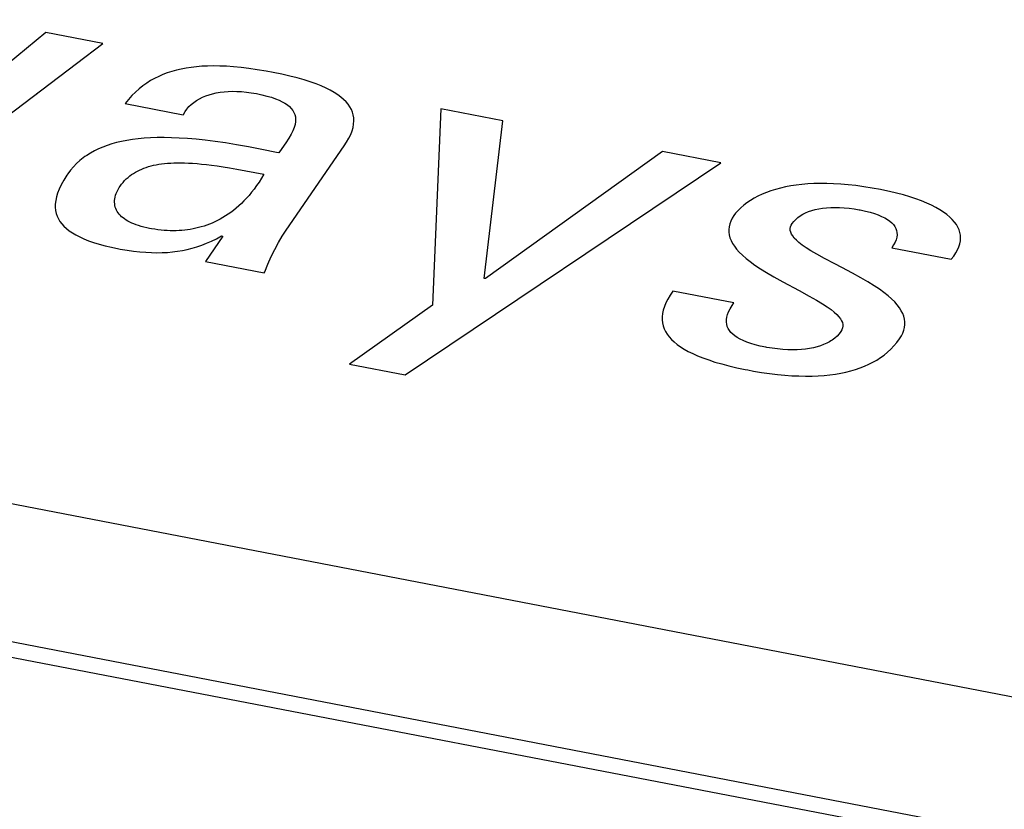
# Model space of a CAD drawing. Header units: millimetres. Extents: x -728 to -141, y -62 to 525.
# Tile 140 of 186: x -212.01 to -208.77, y 464.34 to 466.94. Entities that reach past the tile are written whole.
import ezdxf

# ---------------------------------------------------------------- set-up
doc = ezdxf.new("R2010")
doc.units = ezdxf.units.MM
doc.header["$LTSCALE"] = 23.1
doc.layers.add('R912005502_AM_0', color=7, linetype='CONTINUOUS')

msp = doc.modelspace()

# ---------------------------------------------------------------- linework, layer by layer
at = {"layer": 'R912005502_AM_0', "color": 7}
for p, q in [((-191.7927, 461.438), (-255.5196, 473.7289)), ((-191.8355, 460.9917), (-256.6744, 473.497)), ((-191.8923, 460.9515), (-256.7312, 473.4569)), ((-211.9284, 466.897), (-212.485, 466.4419)), ((-211.741, 466.8609), (-211.9284, 466.897)), ((-212.4279, 466.3403), (-211.741, 466.8609)), ((-211.5213, 466.7668), (-211.5286, 466.7643)), ((-211.5139, 466.7691), (-211.5213, 466.7668)), ((-211.4987, 466.7733), (-211.5139, 466.7691)), ((-211.4831, 466.777), (-211.4987, 466.7733)), ((-211.467, 466.7801), (-211.4831, 466.777)), ((-211.4502, 466.7826), (-211.467, 466.7801)), ((-211.4328, 466.7846), (-211.4502, 466.7826)), ((-211.4147, 466.7861), (-211.4328, 466.7846)), ((-211.3958, 466.7869), (-211.4147, 466.7861)), ((-211.376, 466.7872), (-211.3958, 466.7869)), ((-211.3552, 466.7869), (-211.376, 466.7872)), ((-211.3333, 466.786), (-211.3552, 466.7869)), ((-211.3102, 466.7843), (-211.3333, 466.786)), ((-211.2858, 466.7819), (-211.3102, 466.7843)), ((-211.26, 466.7788), (-211.2858, 466.7819)), ((-211.2325, 466.7748), (-211.26, 466.7788)), ((-211.2033, 466.7699), (-211.2325, 466.7748)), ((-211.1801, 466.7656), (-211.2033, 466.7699)), ((-211.5835, 466.7388), (-211.5964, 466.7307)), ((-211.5703, 466.7462), (-211.5835, 466.7388)), ((-211.5568, 466.7529), (-211.5703, 466.7462)), ((-211.5429, 466.7589), (-211.5568, 466.7529)), ((-211.5286, 466.7643), (-211.5429, 466.7589)), ((-211.1514, 466.7598), (-211.1801, 466.7656)), ((-211.125, 466.7538), (-211.1514, 466.7598)), ((-211.1006, 466.7476), (-211.125, 466.7538)), ((-211.0782, 466.7412), (-211.1006, 466.7476)), ((-211.0576, 466.7347), (-211.0782, 466.7412)), ((-211.0388, 466.728), (-211.0576, 466.7347)), ((-211.6213, 466.712), (-211.6334, 466.7013)), ((-211.609, 466.7218), (-211.6213, 466.712)), ((-211.5964, 466.7307), (-211.609, 466.7218)), ((-211.3547, 466.7006), (-211.3415, 466.7022)), ((-211.3415, 466.7022), (-211.3279, 466.7033)), ((-211.3279, 466.7033), (-211.3137, 466.7037)), ((-211.3137, 466.7037), (-211.2991, 466.7035)), ((-211.2991, 466.7035), (-211.2839, 466.7027)), ((-211.2839, 466.7027), (-211.2682, 466.7012)), ((-211.0216, 466.7212), (-211.0388, 466.728)), ((-211.0059, 466.7142), (-211.0216, 466.7212)), ((-210.9917, 466.7071), (-211.0059, 466.7142)), ((-210.9788, 466.6998), (-210.9917, 466.7071)), ((-211.6566, 466.677), (-211.6678, 466.6631)), ((-211.6451, 466.6897), (-211.6566, 466.677)), ((-211.6334, 466.7013), (-211.6451, 466.6897)), ((-211.4413, 466.6673), (-211.4324, 466.6735)), ((-211.4324, 466.6735), (-211.4229, 466.6791)), ((-211.4229, 466.6791), (-211.4128, 466.6841)), ((-211.4128, 466.6841), (-211.4022, 466.6885)), ((-211.4022, 466.6885), (-211.3911, 466.6924)), ((-211.3911, 466.6924), (-211.3795, 466.6957)), ((-211.3795, 466.6957), (-211.3673, 466.6984)), ((-211.3673, 466.6984), (-211.3547, 466.7006)), ((-211.2682, 466.7012), (-211.252, 466.699)), ((-211.252, 466.699), (-211.2352, 466.6961)), ((-211.2352, 466.6961), (-211.2169, 466.6922)), ((-211.2169, 466.6922), (-211.2004, 466.6881)), ((-211.2004, 466.6881), (-211.1856, 466.6838)), ((-211.1856, 466.6838), (-211.1724, 466.6793)), ((-211.1724, 466.6793), (-211.1607, 466.6745)), ((-211.1607, 466.6745), (-211.1502, 466.6695)), ((-211.1502, 466.6695), (-211.141, 466.6643)), ((-210.9672, 466.6923), (-210.9788, 466.6998)), ((-210.9569, 466.6847), (-210.9672, 466.6923)), ((-210.9478, 466.677), (-210.9569, 466.6847)), ((-210.9398, 466.669), (-210.9478, 466.677)), ((-211.6678, 466.6631), (-211.4761, 466.6262)), ((-211.4702, 466.6366), (-211.4641, 466.6452)), ((-211.4641, 466.6452), (-211.4572, 466.6532)), ((-211.4572, 466.6532), (-211.4496, 466.6606)), ((-211.4496, 466.6606), (-211.4413, 466.6673)), ((-211.141, 466.6643), (-211.133, 466.6588)), ((-211.133, 466.6588), (-211.1261, 466.6531)), ((-211.1261, 466.6531), (-211.1203, 466.6472)), ((-211.1203, 466.6472), (-211.1154, 466.6409)), ((-211.1154, 466.6409), (-211.1116, 466.6343)), ((-210.9329, 466.6608), (-210.9398, 466.669)), ((-210.9271, 466.6524), (-210.9329, 466.6608)), ((-210.9224, 466.6438), (-210.9271, 466.6524)), ((-210.9187, 466.6349), (-210.9224, 466.6438)), ((-210.6278, 466.6462), (-210.6554, 465.9985)), ((-210.4231, 466.6067), (-210.6278, 466.6462)), ((-211.4761, 466.6262), (-211.4754, 466.6274)), ((-211.4754, 466.6274), (-211.4702, 466.6366)), ((-211.1116, 466.6343), (-211.1087, 466.6274)), ((-211.1087, 466.6274), (-211.1069, 466.62)), ((-211.1069, 466.62), (-211.1061, 466.6121)), ((-211.1061, 466.6121), (-211.1064, 466.6036)), ((-210.9161, 466.6256), (-210.9187, 466.6349)), ((-210.9146, 466.616), (-210.9161, 466.6256)), ((-210.915, 466.5957), (-210.9142, 466.6061)), ((-210.9142, 466.6061), (-210.9146, 466.616)), ((-210.4847, 466.0871), (-210.4231, 466.6067)), ((-211.1148, 466.5739), (-211.1205, 466.5621)), ((-211.1106, 466.5846), (-211.1148, 466.5739)), ((-211.1079, 466.5945), (-211.1106, 466.5846)), ((-211.1064, 466.6036), (-211.1079, 466.5945)), ((-210.9246, 466.5617), (-210.9201, 466.5736)), ((-210.9201, 466.5736), (-210.9169, 466.5849)), ((-210.9169, 466.5849), (-210.915, 466.5957)), ((-211.6617, 466.5417), (-211.679, 466.5384)), ((-211.6436, 466.5446), (-211.6617, 466.5417)), ((-211.6246, 466.547), (-211.6436, 466.5446)), ((-211.6047, 466.5489), (-211.6246, 466.547)), ((-211.5839, 466.5502), (-211.6047, 466.5489)), ((-211.562, 466.551), (-211.5839, 466.5502)), ((-211.539, 466.5511), (-211.562, 466.551)), ((-211.5147, 466.5507), (-211.539, 466.5511)), ((-211.4892, 466.5497), (-211.5147, 466.5507)), ((-211.4622, 466.5479), (-211.4892, 466.5497)), ((-211.4337, 466.5455), (-211.4622, 466.5479)), ((-211.4035, 466.5423), (-211.4337, 466.5455)), ((-211.3715, 466.5383), (-211.4035, 466.5423)), ((-211.1281, 466.5489), (-211.138, 466.5338)), ((-211.1205, 466.5621), (-211.1281, 466.5489)), ((-210.9381, 466.5361), (-210.9306, 466.5492)), ((-210.9306, 466.5492), (-210.9246, 466.5617)), ((-211.7687, 466.5073), (-211.7816, 466.5002)), ((-211.7553, 466.5138), (-211.7687, 466.5073)), ((-211.7413, 466.5198), (-211.7553, 466.5138)), ((-211.7267, 466.5252), (-211.7413, 466.5198)), ((-211.7114, 466.5301), (-211.7267, 466.5252)), ((-211.6956, 466.5345), (-211.7114, 466.5301)), ((-211.679, 466.5384), (-211.6956, 466.5345)), ((-211.3373, 466.5334), (-211.3715, 466.5383)), ((-211.3007, 466.5275), (-211.3373, 466.5334)), ((-211.2611, 466.5205), (-211.3007, 466.5275)), ((-211.2177, 466.5123), (-211.2611, 466.5205)), ((-211.1685, 466.5023), (-211.2177, 466.5123)), ((-211.1509, 466.5156), (-211.1618, 466.5009)), ((-211.138, 466.5338), (-211.1509, 466.5156)), ((-211.1366, 466.2465), (-210.946, 466.5239)), ((-210.946, 466.5239), (-210.9381, 466.5361)), ((-211.8169, 466.4752), (-211.8276, 466.4655)), ((-211.8057, 466.4842), (-211.8169, 466.4752)), ((-211.7999, 466.4884), (-211.8057, 466.4842)), ((-211.7939, 466.4925), (-211.7999, 466.4884)), ((-211.7816, 466.5002), (-211.7939, 466.4925)), ((-211.1618, 466.5009), (-211.1685, 466.5023)), ((-209.8974, 466.5053), (-210.4804, 466.0863)), ((-209.7056, 466.4683), (-209.8974, 466.5053)), ((-211.8471, 466.4438), (-211.856, 466.4318)), ((-211.8377, 466.455), (-211.8471, 466.4438)), ((-211.8276, 466.4655), (-211.8377, 466.455)), ((-211.6268, 466.4409), (-211.62, 466.4443)), ((-211.62, 466.4443), (-211.6129, 466.4474)), ((-211.6129, 466.4474), (-211.6056, 466.4503)), ((-211.6056, 466.4503), (-211.5981, 466.453)), ((-211.5981, 466.453), (-211.5903, 466.4555)), ((-211.5903, 466.4555), (-211.5823, 466.4577)), ((-211.5823, 466.4577), (-211.574, 466.4597)), ((-211.574, 466.4597), (-211.5654, 466.4615)), ((-211.5654, 466.4615), (-211.5566, 466.4631)), ((-211.5566, 466.4631), (-211.5474, 466.4645)), ((-211.5474, 466.4645), (-211.5378, 466.4657)), ((-211.5378, 466.4657), (-211.5279, 466.4666)), ((-211.5279, 466.4666), (-211.5175, 466.4673)), ((-211.5175, 466.4673), (-211.5068, 466.4678)), ((-211.5068, 466.4678), (-211.4955, 466.4681)), ((-211.4955, 466.4681), (-211.4838, 466.4681)), ((-211.4838, 466.4681), (-211.4715, 466.4678)), ((-211.4715, 466.4678), (-211.4586, 466.4673)), ((-211.4586, 466.4673), (-211.4451, 466.4665)), ((-211.4451, 466.4665), (-211.4308, 466.4654)), ((-211.4308, 466.4654), (-211.4158, 466.464)), ((-211.4158, 466.464), (-211.3999, 466.4622)), ((-211.3999, 466.4622), (-211.3829, 466.4601)), ((-211.3829, 466.4601), (-211.3647, 466.4576)), ((-211.3647, 466.4576), (-211.3451, 466.4545)), ((-211.3451, 466.4545), (-211.3235, 466.451)), ((-211.3235, 466.451), (-211.2992, 466.4467)), ((-211.2992, 466.4467), (-211.2105, 466.4301)), ((-210.7448, 465.7688), (-209.7056, 466.4683)), ((-211.8694, 466.4109), (-211.8779, 466.3957)), ((-211.8592, 466.427), (-211.8694, 466.4109)), ((-211.856, 466.4318), (-211.8592, 466.427)), ((-211.6691, 466.4093), (-211.6637, 466.4147)), ((-211.6637, 466.4147), (-211.658, 466.4198)), ((-211.658, 466.4198), (-211.6522, 466.4246)), ((-211.6522, 466.4246), (-211.6462, 466.4291)), ((-211.6462, 466.4291), (-211.6399, 466.4333)), ((-211.6399, 466.4333), (-211.6367, 466.4353)), ((-211.6367, 466.4353), (-211.6335, 466.4372)), ((-211.6335, 466.4372), (-211.6268, 466.4409)), ((-211.2184, 466.417), (-211.2264, 466.4045)), ((-211.2105, 466.4301), (-211.2184, 466.417)), ((-211.8846, 466.3815), (-211.8899, 466.3681)), ((-211.8779, 466.3957), (-211.8846, 466.3815)), ((-211.694, 466.3736), (-211.6907, 466.3799)), ((-211.6907, 466.3799), (-211.687, 466.3863)), ((-211.687, 466.3863), (-211.684, 466.3908)), ((-211.684, 466.3908), (-211.6792, 466.3974)), ((-211.6792, 466.3974), (-211.6743, 466.4035)), ((-211.6743, 466.4035), (-211.6691, 466.4093)), ((-211.2427, 466.3815), (-211.251, 466.3709)), ((-211.2345, 466.3927), (-211.2427, 466.3815)), ((-211.2264, 466.4045), (-211.2345, 466.3927)), ((-209.5253, 466.3804), (-209.5407, 466.3756)), ((-209.5093, 466.3847), (-209.5253, 466.3804)), ((-209.4927, 466.3884), (-209.5093, 466.3847)), ((-209.4754, 466.3917), (-209.4927, 466.3884)), ((-209.4574, 466.3944), (-209.4754, 466.3917)), ((-209.4388, 466.3966), (-209.4574, 466.3944)), ((-209.4194, 466.3982), (-209.4388, 466.3966)), ((-209.3993, 466.3993), (-209.4194, 466.3982)), ((-209.3784, 466.3998), (-209.3993, 466.3993)), ((-209.3567, 466.3997), (-209.3784, 466.3998)), ((-209.3341, 466.399), (-209.3567, 466.3997)), ((-209.3107, 466.3976), (-209.3341, 466.399)), ((-209.2863, 466.3955), (-209.3107, 466.3976)), ((-209.261, 466.3927), (-209.2863, 466.3955)), ((-209.2348, 466.3892), (-209.261, 466.3927)), ((-209.2075, 466.3849), (-209.2348, 466.3892)), ((-209.1792, 466.3797), (-209.2075, 466.3849)), ((-209.175, 466.3789), (-209.1792, 466.3797)), ((-209.1502, 466.3737), (-209.175, 466.3789)), ((-211.8938, 466.3554), (-211.8963, 466.3434)), ((-211.8899, 466.3681), (-211.8938, 466.3554)), ((-211.7022, 466.3435), (-211.7016, 466.3493)), ((-211.7016, 466.3493), (-211.7005, 466.3552)), ((-211.7005, 466.3552), (-211.6988, 466.3612)), ((-211.6988, 466.3612), (-211.6967, 466.3673)), ((-211.6967, 466.3673), (-211.694, 466.3736)), ((-211.2678, 466.3513), (-211.2763, 466.3423)), ((-211.2594, 466.3608), (-211.2678, 466.3513)), ((-211.251, 466.3709), (-211.2594, 466.3608)), ((-209.596, 466.3515), (-209.6082, 466.3443)), ((-209.5832, 466.3583), (-209.596, 466.3515)), ((-209.5697, 466.3646), (-209.5832, 466.3583)), ((-209.5555, 466.3703), (-209.5697, 466.3646)), ((-209.5407, 466.3756), (-209.5555, 466.3703)), ((-209.1265, 466.3681), (-209.1502, 466.3737)), ((-209.1041, 466.3622), (-209.1265, 466.3681)), ((-209.083, 466.3559), (-209.1041, 466.3622)), ((-209.0632, 466.3493), (-209.083, 466.3559)), ((-209.0447, 466.3425), (-209.0632, 466.3493)), ((-211.8976, 466.3321), (-211.8977, 466.3213)), ((-211.8977, 466.3213), (-211.8967, 466.3111)), ((-211.8963, 466.3434), (-211.8976, 466.3321)), ((-211.7023, 466.3379), (-211.7022, 466.3435)), ((-211.702, 466.3325), (-211.7023, 466.3379)), ((-211.7011, 466.3272), (-211.702, 466.3325)), ((-211.6999, 466.322), (-211.7011, 466.3272)), ((-211.6981, 466.317), (-211.6999, 466.322)), ((-211.696, 466.3122), (-211.6981, 466.317)), ((-211.302, 466.3184), (-211.3107, 466.3113)), ((-211.2934, 466.3259), (-211.302, 466.3184)), ((-211.2848, 466.3339), (-211.2934, 466.3259)), ((-211.2763, 466.3423), (-211.2848, 466.3339)), ((-209.64, 466.32), (-209.6489, 466.3112)), ((-209.6302, 466.3285), (-209.64, 466.32)), ((-209.6196, 466.3366), (-209.6302, 466.3285)), ((-209.6082, 466.3443), (-209.6196, 466.3366)), ((-209.4059, 466.3105), (-209.3948, 466.3136)), ((-209.3948, 466.3136), (-209.3829, 466.3161)), ((-209.3829, 466.3161), (-209.3705, 466.3181)), ((-209.3705, 466.3181), (-209.3573, 466.3196)), ((-209.3573, 466.3196), (-209.3436, 466.3206)), ((-209.3436, 466.3206), (-209.3292, 466.3209)), ((-209.3292, 466.3209), (-209.3143, 466.3207)), ((-209.3143, 466.3207), (-209.2988, 466.3198)), ((-209.2988, 466.3198), (-209.2829, 466.3183)), ((-209.2829, 466.3183), (-209.2666, 466.3161)), ((-209.2666, 466.3161), (-209.2499, 466.3132)), ((-209.2499, 466.3132), (-209.2465, 466.3125)), ((-209.0275, 466.3354), (-209.0447, 466.3425)), ((-209.0117, 466.3282), (-209.0275, 466.3354)), ((-208.9971, 466.3207), (-209.0117, 466.3282)), ((-208.9838, 466.3131), (-208.9971, 466.3207)), ((-208.9718, 466.3053), (-208.9838, 466.3131)), ((-211.8967, 466.3111), (-211.8946, 466.3014)), ((-211.8946, 466.3014), (-211.8914, 466.2921)), ((-211.8914, 466.2921), (-211.8873, 466.2832)), ((-211.8873, 466.2832), (-211.8821, 466.2747)), ((-211.6934, 466.3076), (-211.696, 466.3122)), ((-211.6904, 466.3031), (-211.6934, 466.3076)), ((-211.6871, 466.2987), (-211.6904, 466.3031)), ((-211.6833, 466.2945), (-211.6871, 466.2987)), ((-211.6791, 466.2905), (-211.6833, 466.2945)), ((-211.6745, 466.2866), (-211.6791, 466.2905)), ((-211.6695, 466.2829), (-211.6745, 466.2866)), ((-211.6642, 466.2793), (-211.6695, 466.2829)), ((-211.3544, 466.2824), (-211.3632, 466.2777)), ((-211.3456, 466.2874), (-211.3544, 466.2824)), ((-211.3368, 466.2928), (-211.3456, 466.2874)), ((-211.3281, 466.2985), (-211.3368, 466.2928)), ((-211.3193, 466.3047), (-211.3281, 466.2985)), ((-211.3107, 466.3113), (-211.3193, 466.3047)), ((-209.6682, 466.2851), (-209.6728, 466.2758)), ((-209.6624, 466.2945), (-209.6682, 466.2851)), ((-209.6567, 466.3021), (-209.6624, 466.2945)), ((-209.6489, 466.3112), (-209.6567, 466.3021)), ((-209.4653, 466.275), (-209.4589, 466.2817)), ((-209.4589, 466.2817), (-209.4518, 466.2878)), ((-209.4518, 466.2878), (-209.444, 466.2933)), ((-209.444, 466.2933), (-209.4355, 466.2984)), ((-209.4355, 466.2984), (-209.4263, 466.3029)), ((-209.4263, 466.3029), (-209.4165, 466.307)), ((-209.4165, 466.307), (-209.4059, 466.3105)), ((-209.2465, 466.3125), (-209.2294, 466.3088)), ((-209.2294, 466.3088), (-209.2139, 466.3048)), ((-209.2139, 466.3048), (-209.1998, 466.3006)), ((-209.1998, 466.3006), (-209.1872, 466.2961)), ((-209.1872, 466.2961), (-209.1759, 466.2913)), ((-209.1759, 466.2913), (-209.1658, 466.2864)), ((-209.1658, 466.2864), (-209.157, 466.2812)), ((-209.157, 466.2812), (-209.1493, 466.2758)), ((-208.961, 466.2974), (-208.9718, 466.3053)), ((-208.9515, 466.2894), (-208.961, 466.2974)), ((-208.943, 466.2812), (-208.9515, 466.2894)), ((-208.9358, 466.2729), (-208.943, 466.2812)), ((-211.8821, 466.2747), (-211.876, 466.2666)), ((-211.876, 466.2666), (-211.8689, 466.2587)), ((-211.8689, 466.2587), (-211.8607, 466.2512)), ((-211.8607, 466.2512), (-211.8515, 466.244)), ((-211.6584, 466.2759), (-211.6642, 466.2793)), ((-211.6522, 466.2726), (-211.6584, 466.2759)), ((-211.6456, 466.2695), (-211.6522, 466.2726)), ((-211.6386, 466.2665), (-211.6456, 466.2695)), ((-211.6311, 466.2636), (-211.6386, 466.2665)), ((-211.6232, 466.2609), (-211.6311, 466.2636)), ((-211.6148, 466.2584), (-211.6232, 466.2609)), ((-211.6059, 466.256), (-211.6148, 466.2584)), ((-211.5966, 466.2538), (-211.6059, 466.256)), ((-211.5868, 466.2518), (-211.5966, 466.2538)), ((-211.5803, 466.2506), (-211.5868, 466.2518)), ((-211.5698, 466.2489), (-211.5803, 466.2506)), ((-211.5594, 466.2474), (-211.5698, 466.2489)), ((-211.4528, 466.2486), (-211.462, 466.2472)), ((-211.4437, 466.2502), (-211.4528, 466.2486)), ((-211.4346, 466.2521), (-211.4437, 466.2502)), ((-211.4256, 466.2543), (-211.4346, 466.2521)), ((-211.4166, 466.2567), (-211.4256, 466.2543)), ((-211.4076, 466.2595), (-211.4166, 466.2567)), ((-211.3987, 466.2625), (-211.4076, 466.2595)), ((-211.3898, 466.2658), (-211.3987, 466.2625)), ((-211.3809, 466.2694), (-211.3898, 466.2658)), ((-211.372, 466.2734), (-211.3809, 466.2694)), ((-211.3632, 466.2777), (-211.372, 466.2734)), ((-209.6783, 466.2575), (-209.6793, 466.2484)), ((-209.6793, 466.2484), (-209.6792, 466.2394)), ((-209.6761, 466.2666), (-209.6783, 466.2575)), ((-209.6728, 466.2758), (-209.6761, 466.2666)), ((-209.477, 466.251), (-209.4761, 466.2567)), ((-209.4767, 466.2452), (-209.477, 466.251)), ((-209.4761, 466.2567), (-209.474, 466.2623)), ((-209.474, 466.2623), (-209.4708, 466.2678)), ((-209.4708, 466.2678), (-209.4653, 466.275)), ((-209.1493, 466.2758), (-209.1426, 466.2701)), ((-209.1426, 466.2701), (-209.137, 466.2642)), ((-209.137, 466.2642), (-209.1325, 466.2581)), ((-209.1325, 466.2581), (-209.129, 466.2516)), ((-209.129, 466.2516), (-209.1266, 466.2449)), ((-208.9297, 466.2645), (-208.9358, 466.2729)), ((-208.9247, 466.2559), (-208.9297, 466.2645)), ((-208.9208, 466.2472), (-208.9247, 466.2559)), ((-211.8515, 466.244), (-211.8411, 466.237)), ((-211.8411, 466.237), (-211.8297, 466.2302)), ((-211.8297, 466.2302), (-211.817, 466.2237)), ((-211.817, 466.2237), (-211.8031, 466.2174)), ((-211.8031, 466.2174), (-211.7879, 466.2114)), ((-211.5491, 466.2462), (-211.5594, 466.2474)), ((-211.5389, 466.2453), (-211.5491, 466.2462)), ((-211.5289, 466.2446), (-211.5389, 466.2453)), ((-211.5191, 466.2442), (-211.5289, 466.2446)), ((-211.5093, 466.2441), (-211.5191, 466.2442)), ((-211.4996, 466.2442), (-211.5093, 466.2441)), ((-211.4901, 466.2446), (-211.4996, 466.2442)), ((-211.4807, 466.2452), (-211.4901, 466.2446)), ((-211.4713, 466.2461), (-211.4807, 466.2452)), ((-211.462, 466.2472), (-211.4713, 466.2461)), ((-211.3458, 466.226), (-211.403, 466.1427)), ((-211.3832, 466.21), (-211.3668, 466.2179)), ((-211.3668, 466.2179), (-211.3501, 466.2269)), ((-211.3501, 466.2269), (-211.3458, 466.226)), ((-211.1625, 466.205), (-211.1498, 466.2263)), ((-211.1498, 466.2263), (-211.1366, 466.2465)), ((-209.6792, 466.2394), (-209.6779, 466.2303)), ((-209.6779, 466.2303), (-209.6754, 466.2212)), ((-209.6754, 466.2212), (-209.6718, 466.212)), ((-209.4753, 466.2393), (-209.4767, 466.2452)), ((-209.4727, 466.2332), (-209.4753, 466.2393)), ((-209.4688, 466.2268), (-209.4727, 466.2332)), ((-209.4635, 466.22), (-209.4688, 466.2268)), ((-209.4567, 466.2129), (-209.4635, 466.22)), ((-209.126, 466.2228), (-209.1281, 466.2147)), ((-209.1266, 466.2449), (-209.1253, 466.2379)), ((-209.125, 466.2305), (-209.126, 466.2228)), ((-209.1253, 466.2379), (-209.125, 466.2305)), ((-208.918, 466.2383), (-208.9208, 466.2472)), ((-208.9164, 466.2292), (-208.918, 466.2383)), ((-208.9165, 466.2106), (-208.9159, 466.22)), ((-208.9159, 466.22), (-208.9164, 466.2292)), ((-211.7879, 466.2114), (-211.7713, 466.2056)), ((-211.7713, 466.2056), (-211.7532, 466.2)), ((-211.7532, 466.2), (-211.7334, 466.1947)), ((-211.7334, 466.1947), (-211.712, 466.1897)), ((-211.712, 466.1897), (-211.6888, 466.1849)), ((-211.6888, 466.1849), (-211.6836, 466.1839)), ((-211.6836, 466.1839), (-211.6611, 466.18)), ((-211.463, 466.1826), (-211.4471, 466.1866)), ((-211.4471, 466.1866), (-211.4312, 466.1913)), ((-211.4312, 466.1913), (-211.4153, 466.1967)), ((-211.4153, 466.1967), (-211.3993, 466.2029)), ((-211.3993, 466.2029), (-211.3832, 466.21)), ((-211.1748, 466.1826), (-211.1625, 466.205)), ((-209.6718, 466.212), (-209.667, 466.2026)), ((-209.667, 466.2026), (-209.6609, 466.1932)), ((-209.6609, 466.1932), (-209.6535, 466.1836)), ((-209.6535, 466.1836), (-209.6447, 466.1737)), ((-209.4481, 466.2052), (-209.4567, 466.2129)), ((-209.4374, 466.197), (-209.4481, 466.2052)), ((-209.4244, 466.188), (-209.4374, 466.197)), ((-209.4085, 466.1779), (-209.4244, 466.188)), ((-209.1363, 466.1972), (-209.1426, 466.1877)), ((-209.1426, 466.1877), (-208.9466, 466.1499)), ((-209.1315, 466.2061), (-209.1363, 466.1972)), ((-209.1281, 466.2147), (-209.1315, 466.2061)), ((-208.9257, 466.1813), (-208.9214, 466.1913)), ((-208.9214, 466.1913), (-208.9183, 466.201)), ((-208.9183, 466.201), (-208.9165, 466.2106)), ((-211.6611, 466.18), (-211.6397, 466.1769)), ((-211.6397, 466.1769), (-211.6193, 466.1746)), ((-211.6193, 466.1746), (-211.5998, 466.173)), ((-211.5998, 466.173), (-211.581, 466.172)), ((-211.581, 466.172), (-211.563, 466.1717)), ((-211.563, 466.1717), (-211.5454, 466.172)), ((-211.5454, 466.172), (-211.5283, 466.1729)), ((-211.5283, 466.1729), (-211.5116, 466.1744)), ((-211.5116, 466.1744), (-211.5033, 466.1754)), ((-211.5033, 466.1754), (-211.4952, 466.1766)), ((-211.4952, 466.1766), (-211.479, 466.1793)), ((-211.479, 466.1793), (-211.463, 466.1826)), ((-211.1975, 466.1342), (-211.1864, 466.159)), ((-211.1864, 466.159), (-211.1748, 466.1826)), ((-209.6447, 466.1737), (-209.6344, 466.1636)), ((-209.6344, 466.1636), (-209.6225, 466.1531)), ((-209.6225, 466.1531), (-209.6088, 466.1423)), ((-209.3889, 466.1665), (-209.4085, 466.1779)), ((-209.3641, 466.1529), (-209.3889, 466.1665)), ((-209.3301, 466.1349), (-209.3641, 466.1529)), ((-208.9466, 466.1499), (-208.9382, 466.1606)), ((-208.9382, 466.1606), (-208.9313, 466.171)), ((-208.9313, 466.171), (-208.9257, 466.1813)), ((-211.403, 466.1427), (-211.2091, 466.1053)), ((-211.2079, 466.1083), (-211.1975, 466.1342)), ((-209.6088, 466.1423), (-209.5931, 466.1309)), ((-209.5931, 466.1309), (-209.5752, 466.1189)), ((-209.5752, 466.1189), (-209.5546, 466.1061)), ((-209.3065, 466.1226), (-209.3301, 466.1349)), ((-209.2715, 466.1041), (-209.3065, 466.1226)), ((-211.2091, 466.1053), (-211.2079, 466.1083)), ((-210.4804, 466.0863), (-210.4847, 466.0871)), ((-209.5546, 466.1061), (-209.5305, 466.092)), ((-209.5305, 466.092), (-209.5016, 466.0759)), ((-209.2441, 466.0889), (-209.2715, 466.1041)), ((-209.2209, 466.0754), (-209.2441, 466.0889)), ((-209.5016, 466.0759), (-209.4472, 466.0467)), ((-209.2009, 466.063), (-209.2209, 466.0754)), ((-209.1834, 466.0514), (-209.2009, 466.063)), ((-209.8724, 466.0315), (-209.8802, 466.0186)), ((-209.8631, 466.0448), (-209.8724, 466.0315)), ((-209.6627, 466.0062), (-209.8631, 466.0448)), ((-209.4472, 466.0467), (-209.4145, 466.029)), ((-209.4145, 466.029), (-209.3903, 466.0153)), ((-209.1681, 466.0403), (-209.1834, 466.0514)), ((-209.1547, 466.0296), (-209.1681, 466.0403)), ((-209.143, 466.0194), (-209.1547, 466.0296)), ((-210.6554, 465.9985), (-210.928, 465.8041)), ((-209.8915, 465.9942), (-209.8951, 465.9827)), ((-209.8865, 466.0062), (-209.8915, 465.9942)), ((-209.8802, 466.0186), (-209.8865, 466.0062)), ((-209.6748, 465.987), (-209.6685, 465.9974)), ((-209.6685, 465.9974), (-209.6627, 466.0062)), ((-209.3903, 466.0153), (-209.3711, 466.0037)), ((-209.3711, 466.0037), (-209.3554, 465.9935)), ((-209.3554, 465.9935), (-209.3425, 465.9843)), ((-209.1329, 466.0094), (-209.143, 466.0194)), ((-209.1243, 465.9996), (-209.1329, 466.0094)), ((-209.1171, 465.99), (-209.1243, 465.9996)), ((-209.1111, 465.9806), (-209.1171, 465.99)), ((-209.8974, 465.9716), (-209.8986, 465.9609)), ((-209.8986, 465.9609), (-209.8986, 465.9505)), ((-209.8951, 465.9827), (-209.8974, 465.9716)), ((-209.687, 465.9511), (-209.6858, 465.9594)), ((-209.6858, 465.9594), (-209.6833, 465.9681)), ((-209.6833, 465.9681), (-209.6797, 465.9773)), ((-209.6797, 465.9773), (-209.6748, 465.987)), ((-209.3425, 465.9843), (-209.332, 465.9759)), ((-209.332, 465.9759), (-209.3235, 465.9681)), ((-209.3235, 465.9681), (-209.3167, 465.9609)), ((-209.3167, 465.9609), (-209.3115, 465.954)), ((-209.1064, 465.9713), (-209.1111, 465.9806)), ((-209.1029, 465.9621), (-209.1064, 465.9713)), ((-209.1006, 465.9529), (-209.1029, 465.9621)), ((-209.8986, 465.9505), (-209.8974, 465.9404)), ((-209.8974, 465.9404), (-209.8951, 465.9307)), ((-209.8951, 465.9307), (-209.8918, 465.9212)), ((-209.6872, 465.9432), (-209.687, 465.9511)), ((-209.6862, 465.9358), (-209.6872, 465.9432)), ((-209.6843, 465.9287), (-209.6862, 465.9358)), ((-209.6813, 465.9219), (-209.6843, 465.9287)), ((-209.3115, 465.954), (-209.3076, 465.9475)), ((-209.3076, 465.9475), (-209.3051, 465.9412)), ((-209.3045, 465.9236), (-209.3066, 465.9179)), ((-209.3051, 465.9412), (-209.3038, 465.9352)), ((-209.3036, 465.9293), (-209.3045, 465.9236)), ((-209.3038, 465.9352), (-209.3036, 465.9293)), ((-209.1027, 465.9162), (-209.1004, 465.9255)), ((-209.0994, 465.9438), (-209.1006, 465.9529)), ((-209.1004, 465.9255), (-209.0993, 465.9347)), ((-209.0993, 465.9347), (-209.0994, 465.9438)), ((-209.8918, 465.9212), (-209.8874, 465.912)), ((-209.8874, 465.912), (-209.8819, 465.9031)), ((-209.8819, 465.9031), (-209.8753, 465.8944)), ((-209.8753, 465.8944), (-209.8677, 465.8859)), ((-209.6773, 465.9154), (-209.6813, 465.9219)), ((-209.6724, 465.9092), (-209.6773, 465.9154)), ((-209.6664, 465.9033), (-209.6724, 465.9092)), ((-209.6594, 465.8976), (-209.6664, 465.9033)), ((-209.6513, 465.8922), (-209.6594, 465.8976)), ((-209.642, 465.887), (-209.6513, 465.8922)), ((-209.3228, 465.8969), (-209.3304, 465.8901)), ((-209.316, 465.9042), (-209.3228, 465.8969)), ((-209.3099, 465.9123), (-209.316, 465.9042)), ((-209.3066, 465.9179), (-209.3099, 465.9123)), ((-209.1168, 465.8879), (-209.1108, 465.8975)), ((-209.1108, 465.8975), (-209.1061, 465.9069)), ((-209.1061, 465.9069), (-209.1027, 465.9162)), ((-209.8677, 465.8859), (-209.859, 465.8777)), ((-209.859, 465.8777), (-209.8492, 465.8696)), ((-209.8492, 465.8696), (-209.8382, 465.8618)), ((-209.8382, 465.8618), (-209.826, 465.8541)), ((-209.6315, 465.8819), (-209.642, 465.887)), ((-209.6197, 465.8772), (-209.6315, 465.8819)), ((-209.6133, 465.8749), (-209.6197, 465.8772)), ((-209.6066, 465.8726), (-209.6133, 465.8749)), ((-209.5919, 465.8683), (-209.6066, 465.8726)), ((-209.5757, 465.8642), (-209.5919, 465.8683)), ((-209.5578, 465.8605), (-209.5757, 465.8642)), ((-209.554, 465.8598), (-209.5578, 465.8605)), ((-209.536, 465.8567), (-209.554, 465.8598)), ((-209.3887, 465.8612), (-209.4006, 465.8583)), ((-209.3775, 465.8647), (-209.3887, 465.8612)), ((-209.3668, 465.8687), (-209.3775, 465.8647)), ((-209.3568, 465.8732), (-209.3668, 465.8687)), ((-209.3474, 465.8783), (-209.3568, 465.8732)), ((-209.3429, 465.881), (-209.3474, 465.8783)), ((-209.3385, 465.8839), (-209.3429, 465.881)), ((-209.3304, 465.8901), (-209.3385, 465.8839)), ((-209.1455, 465.8537), (-209.1353, 465.8643)), ((-209.1353, 465.8643), (-209.1257, 465.8757)), ((-209.1257, 465.8757), (-209.1168, 465.8879)), ((-209.826, 465.8541), (-209.8126, 465.8466)), ((-209.8126, 465.8466), (-209.7979, 465.8392)), ((-209.7979, 465.8392), (-209.7818, 465.832)), ((-209.7818, 465.832), (-209.7644, 465.825)), ((-209.5186, 465.8544), (-209.536, 465.8567)), ((-209.5016, 465.8528), (-209.5186, 465.8544)), ((-209.4853, 465.8518), (-209.5016, 465.8528)), ((-209.4696, 465.8514), (-209.4853, 465.8518)), ((-209.4545, 465.8517), (-209.4696, 465.8514)), ((-209.44, 465.8525), (-209.4545, 465.8517)), ((-209.4262, 465.8539), (-209.44, 465.8525)), ((-209.4131, 465.8558), (-209.4262, 465.8539)), ((-209.4006, 465.8583), (-209.4131, 465.8558)), ((-209.1795, 465.826), (-209.1676, 465.8345)), ((-209.1676, 465.8345), (-209.1563, 465.8438)), ((-209.1563, 465.8438), (-209.1455, 465.8537)), ((-210.928, 465.8041), (-210.7448, 465.7688)), ((-209.7644, 465.825), (-209.7454, 465.8182)), ((-209.7454, 465.8182), (-209.7249, 465.8115)), ((-209.7249, 465.8115), (-209.7027, 465.8051)), ((-209.7027, 465.8051), (-209.6788, 465.7988)), ((-209.6788, 465.7988), (-209.6531, 465.7928)), ((-209.2468, 465.7921), (-209.2323, 465.7977)), ((-209.2323, 465.7977), (-209.2183, 465.8039)), ((-209.2183, 465.8039), (-209.2048, 465.8107)), ((-209.2048, 465.8107), (-209.1919, 465.818)), ((-209.1919, 465.818), (-209.1795, 465.826)), ((-209.6531, 465.7928), (-209.6255, 465.787)), ((-209.6255, 465.787), (-209.6168, 465.7852)), ((-209.6168, 465.7852), (-209.5984, 465.7818)), ((-209.5984, 465.7818), (-209.5711, 465.7773)), ((-209.5711, 465.7773), (-209.5448, 465.7735)), ((-209.5448, 465.7735), (-209.5193, 465.7705)), ((-209.5193, 465.7705), (-209.4948, 465.7681)), ((-209.4948, 465.7681), (-209.4711, 465.7665)), ((-209.4711, 465.7665), (-209.4482, 465.7655)), ((-209.4482, 465.7655), (-209.4263, 465.7651)), ((-209.4263, 465.7651), (-209.4051, 465.7653)), ((-209.4051, 465.7653), (-209.3848, 465.7662)), ((-209.3848, 465.7662), (-209.3652, 465.7675)), ((-209.3652, 465.7675), (-209.3463, 465.7695)), ((-209.3463, 465.7695), (-209.3281, 465.7719)), ((-209.3281, 465.7719), (-209.3106, 465.7749)), ((-209.3106, 465.7749), (-209.2938, 465.7784)), ((-209.2938, 465.7784), (-209.2776, 465.7825)), ((-209.2776, 465.7825), (-209.2619, 465.787)), ((-209.2619, 465.787), (-209.2468, 465.7921))]:
    msp.add_line(p, q, dxfattribs=at)

doc.saveas('drawing.dxf')
